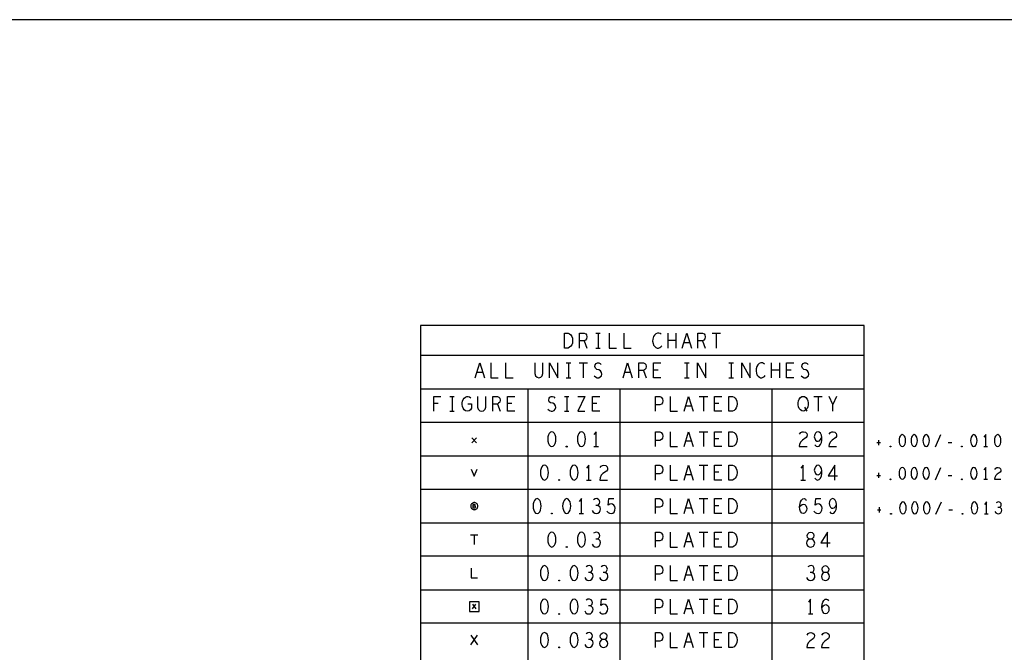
# Model space of a CAD drawing. Extents: x 28 to 61, y 25 to 46.
# Tile 31 of 50: x 36.2 to 44.5, y 40.7 to 46. Entities that reach past the tile are written whole.
import ezdxf

# ---------------------------------------------------------------- set-up
doc = ezdxf.new("R2010")
doc.units = 0
doc.layers.add('RVP8-IFD_F_fab', color=2, linetype='CONTINUOUS')

msp = doc.modelspace()

# ---------------------------------------------------------------- linework, layer by layer
at = {"layer": 'RVP8-IFD_F_fab'}
for points in [[(27.97, 24.965), (60.97, 24.965), (60.97, 45.965), (27.97, 45.965), (27.97, 24.965), (27.97, 24.965)], [(39.591, 38.089), (43.311, 38.089), (43.311, 43.397), (39.591, 43.397), (39.591, 38.089)], [(40.797, 43.209), (40.797, 43.334), (40.828, 43.334), (40.841, 43.328), (40.85, 43.32), (40.858, 43.307), (40.864, 43.293), (40.865, 43.272), (40.864, 43.251), (40.858, 43.237), (40.85, 43.224), (40.841, 43.216), (40.828, 43.209), (40.797, 43.209)], [(42.177, 42.678), (42.177, 42.803), (42.208, 42.803), (42.22, 42.797), (42.229, 42.789), (42.237, 42.776), (42.243, 42.762), (42.245, 42.741), (42.243, 42.72), (42.237, 42.706), (42.229, 42.693), (42.22, 42.685), (42.208, 42.678), (42.177, 42.678)], [(42.8, 42.678), (42.787, 42.681), (42.777, 42.689), (42.767, 42.701), (42.761, 42.716), (42.758, 42.733), (42.758, 42.749), (42.761, 42.766), (42.767, 42.781), (42.777, 42.793), (42.787, 42.801), (42.8, 42.803), (42.812, 42.801), (42.823, 42.793), (42.832, 42.781), (42.839, 42.766), (42.842, 42.749), (42.842, 42.733), (42.839, 42.716), (42.832, 42.701), (42.823, 42.689), (42.812, 42.681), (42.8, 42.678)], [(40.692, 42.507), (40.679, 42.503), (40.67, 42.492), (40.664, 42.48), (40.659, 42.463), (40.658, 42.444), (40.659, 42.426), (40.664, 42.409), (40.67, 42.397), (40.679, 42.386), (40.692, 42.382), (40.704, 42.386), (40.714, 42.397), (40.72, 42.409), (40.724, 42.426), (40.726, 42.444), (40.724, 42.463), (40.72, 42.48), (40.714, 42.492), (40.704, 42.503), (40.692, 42.507)], [(40.94, 42.507), (40.927, 42.503), (40.918, 42.492), (40.912, 42.48), (40.907, 42.463), (40.906, 42.444), (40.907, 42.426), (40.912, 42.409), (40.918, 42.397), (40.927, 42.386), (40.94, 42.382), (40.952, 42.386), (40.962, 42.397), (40.968, 42.409), (40.972, 42.426), (40.974, 42.444), (40.972, 42.463), (40.968, 42.48), (40.962, 42.492), (40.952, 42.503), (40.94, 42.507)], [(42.177, 42.382), (42.177, 42.507), (42.208, 42.507), (42.22, 42.501), (42.229, 42.492), (42.237, 42.48), (42.243, 42.465), (42.245, 42.444), (42.243, 42.424), (42.237, 42.409), (42.229, 42.397), (42.22, 42.388), (42.208, 42.382), (42.177, 42.382)], [(43.631, 42.482), (43.621, 42.479), (43.614, 42.47), (43.608, 42.46), (43.605, 42.447), (43.604, 42.432), (43.605, 42.417), (43.608, 42.404), (43.614, 42.394), (43.621, 42.385), (43.631, 42.382), (43.641, 42.385), (43.648, 42.394), (43.654, 42.404), (43.657, 42.417), (43.658, 42.432), (43.657, 42.447), (43.654, 42.46), (43.648, 42.47), (43.641, 42.479), (43.631, 42.482)], [(43.731, 42.482), (43.721, 42.479), (43.714, 42.47), (43.708, 42.46), (43.705, 42.447), (43.704, 42.432), (43.705, 42.417), (43.708, 42.404), (43.714, 42.394), (43.721, 42.385), (43.731, 42.382), (43.741, 42.385), (43.748, 42.394), (43.754, 42.404), (43.757, 42.417), (43.758, 42.432), (43.757, 42.447), (43.754, 42.46), (43.748, 42.47), (43.741, 42.479), (43.731, 42.482)], [(43.831, 42.482), (43.821, 42.479), (43.814, 42.47), (43.808, 42.46), (43.805, 42.447), (43.804, 42.432), (43.805, 42.417), (43.808, 42.404), (43.814, 42.394), (43.821, 42.385), (43.831, 42.382), (43.841, 42.385), (43.848, 42.394), (43.854, 42.404), (43.857, 42.417), (43.858, 42.432), (43.857, 42.447), (43.854, 42.46), (43.848, 42.47), (43.841, 42.479), (43.831, 42.482)], [(44.231, 42.482), (44.221, 42.479), (44.214, 42.47), (44.208, 42.46), (44.205, 42.447), (44.204, 42.432), (44.205, 42.417), (44.208, 42.404), (44.214, 42.394), (44.221, 42.385), (44.231, 42.382), (44.241, 42.385), (44.248, 42.394), (44.254, 42.404), (44.257, 42.417), (44.258, 42.432), (44.257, 42.447), (44.254, 42.46), (44.248, 42.47), (44.241, 42.479), (44.231, 42.482)], [(44.431, 42.482), (44.421, 42.479), (44.414, 42.47), (44.408, 42.46), (44.405, 42.447), (44.404, 42.432), (44.405, 42.417), (44.408, 42.404), (44.414, 42.394), (44.421, 42.385), (44.431, 42.382), (44.441, 42.385), (44.448, 42.394), (44.454, 42.404), (44.457, 42.417), (44.458, 42.432), (44.457, 42.447), (44.454, 42.46), (44.448, 42.47), (44.441, 42.479), (44.431, 42.482), (44.431, 42.482)], [(40.816, 42.378), (40.813, 42.38), (40.813, 42.384), (40.816, 42.386), (40.819, 42.384), (40.819, 42.38), (40.816, 42.378)], [(43.531, 42.379), (43.528, 42.38), (43.528, 42.384), (43.531, 42.385), (43.534, 42.384), (43.534, 42.38), (43.531, 42.379)], [(44.131, 42.379), (44.128, 42.38), (44.128, 42.384), (44.131, 42.385), (44.134, 42.384), (44.134, 42.38), (44.131, 42.379)], [(40.63, 42.226), (40.617, 42.222), (40.608, 42.211), (40.602, 42.199), (40.597, 42.182), (40.596, 42.163), (40.597, 42.145), (40.602, 42.128), (40.608, 42.116), (40.617, 42.105), (40.63, 42.101), (40.642, 42.105), (40.652, 42.116), (40.658, 42.128), (40.662, 42.145), (40.664, 42.163), (40.662, 42.182), (40.658, 42.199), (40.652, 42.211), (40.642, 42.222), (40.63, 42.226)], [(40.878, 42.226), (40.865, 42.222), (40.856, 42.211), (40.85, 42.199), (40.845, 42.182), (40.844, 42.163), (40.845, 42.145), (40.85, 42.128), (40.856, 42.116), (40.865, 42.105), (40.878, 42.101), (40.89, 42.105), (40.9, 42.116), (40.906, 42.128), (40.91, 42.145), (40.912, 42.163), (40.91, 42.182), (40.906, 42.199), (40.9, 42.211), (40.89, 42.222), (40.878, 42.226)], [(42.177, 42.101), (42.177, 42.226), (42.208, 42.226), (42.22, 42.22), (42.229, 42.211), (42.237, 42.199), (42.243, 42.184), (42.245, 42.163), (42.243, 42.143), (42.237, 42.128), (42.229, 42.116), (42.22, 42.107), (42.208, 42.101), (42.177, 42.101)], [(43.631, 42.207), (43.621, 42.204), (43.614, 42.195), (43.608, 42.185), (43.605, 42.172), (43.604, 42.157), (43.605, 42.142), (43.608, 42.129), (43.614, 42.119), (43.621, 42.11), (43.631, 42.107), (43.641, 42.11), (43.648, 42.119), (43.654, 42.129), (43.657, 42.142), (43.658, 42.157), (43.657, 42.172), (43.654, 42.185), (43.648, 42.195), (43.641, 42.204), (43.631, 42.207)], [(43.731, 42.207), (43.721, 42.204), (43.714, 42.195), (43.708, 42.185), (43.705, 42.172), (43.704, 42.157), (43.705, 42.142), (43.708, 42.129), (43.714, 42.119), (43.721, 42.11), (43.731, 42.107), (43.741, 42.11), (43.748, 42.119), (43.754, 42.129), (43.757, 42.142), (43.758, 42.157), (43.757, 42.172), (43.754, 42.185), (43.748, 42.195), (43.741, 42.204), (43.731, 42.207)], [(43.831, 42.207), (43.821, 42.204), (43.814, 42.195), (43.808, 42.185), (43.805, 42.172), (43.804, 42.157), (43.805, 42.142), (43.808, 42.129), (43.814, 42.119), (43.821, 42.11), (43.831, 42.107), (43.841, 42.11), (43.848, 42.119), (43.854, 42.129), (43.857, 42.142), (43.858, 42.157), (43.857, 42.172), (43.854, 42.185), (43.848, 42.195), (43.841, 42.204), (43.831, 42.207)], [(44.231, 42.207), (44.221, 42.204), (44.214, 42.195), (44.208, 42.185), (44.205, 42.172), (44.204, 42.157), (44.205, 42.142), (44.208, 42.129), (44.214, 42.119), (44.221, 42.11), (44.231, 42.107), (44.241, 42.11), (44.248, 42.119), (44.254, 42.129), (44.257, 42.142), (44.258, 42.157), (44.257, 42.172), (44.254, 42.185), (44.248, 42.195), (44.241, 42.204), (44.231, 42.207)], [(40.754, 42.097), (40.751, 42.099), (40.751, 42.103), (40.754, 42.105), (40.757, 42.103), (40.757, 42.099), (40.754, 42.097)], [(43.531, 42.104), (43.528, 42.105), (43.528, 42.109), (43.531, 42.11), (43.534, 42.109), (43.534, 42.105), (43.531, 42.104)], [(44.131, 42.104), (44.128, 42.105), (44.128, 42.109), (44.131, 42.11), (44.134, 42.109), (44.134, 42.105), (44.131, 42.104)], [(40.071, 41.882), (40.07, 41.888), (40.069, 41.893), (40.067, 41.897), (40.064, 41.902), (40.06, 41.905), (40.056, 41.908), (40.051, 41.911), (40.046, 41.912), (40.041, 41.912), (40.036, 41.912), (40.031, 41.911), (40.026, 41.908), (40.022, 41.905), (40.018, 41.902), (40.015, 41.897), (40.013, 41.893), (40.011, 41.888), (40.011, 41.882), (40.011, 41.877), (40.013, 41.872), (40.015, 41.867), (40.018, 41.863), (40.022, 41.86), (40.026, 41.857), (40.031, 41.854), (40.036, 41.853), (40.041, 41.852), (40.046, 41.853), (40.051, 41.854), (40.056, 41.857), (40.06, 41.86), (40.064, 41.863), (40.067, 41.867), (40.069, 41.872), (40.07, 41.877), (40.071, 41.882)], [(40.568, 41.945), (40.555, 41.941), (40.546, 41.93), (40.54, 41.918), (40.535, 41.901), (40.534, 41.882), (40.535, 41.864), (40.54, 41.847), (40.546, 41.835), (40.555, 41.824), (40.568, 41.82), (40.58, 41.824), (40.59, 41.835), (40.596, 41.847), (40.6, 41.864), (40.602, 41.882), (40.6, 41.901), (40.596, 41.918), (40.59, 41.93), (40.58, 41.941), (40.568, 41.945)], [(40.816, 41.945), (40.803, 41.941), (40.794, 41.93), (40.788, 41.918), (40.783, 41.901), (40.782, 41.882), (40.783, 41.864), (40.788, 41.847), (40.794, 41.835), (40.803, 41.824), (40.816, 41.82), (40.828, 41.824), (40.838, 41.835), (40.844, 41.847), (40.848, 41.864), (40.85, 41.882), (40.848, 41.901), (40.844, 41.918), (40.838, 41.93), (40.828, 41.941), (40.816, 41.945)], [(42.177, 41.82), (42.177, 41.945), (42.208, 41.945), (42.22, 41.939), (42.229, 41.93), (42.237, 41.918), (42.243, 41.903), (42.245, 41.882), (42.243, 41.862), (42.237, 41.847), (42.229, 41.835), (42.22, 41.826), (42.208, 41.82), (42.177, 41.82)], [(43.636, 41.917), (43.626, 41.914), (43.618, 41.905), (43.613, 41.895), (43.61, 41.882), (43.608, 41.867), (43.61, 41.852), (43.613, 41.839), (43.618, 41.829), (43.626, 41.82), (43.636, 41.817), (43.646, 41.82), (43.654, 41.829), (43.659, 41.839), (43.662, 41.852), (43.664, 41.867), (43.662, 41.882), (43.659, 41.895), (43.654, 41.905), (43.646, 41.914), (43.636, 41.917)], [(43.736, 41.917), (43.726, 41.914), (43.718, 41.905), (43.713, 41.895), (43.71, 41.882), (43.708, 41.867), (43.71, 41.852), (43.713, 41.839), (43.718, 41.829), (43.726, 41.82), (43.736, 41.817), (43.746, 41.82), (43.754, 41.829), (43.759, 41.839), (43.762, 41.852), (43.764, 41.867), (43.762, 41.882), (43.759, 41.895), (43.754, 41.905), (43.746, 41.914), (43.736, 41.917)], [(43.836, 41.917), (43.826, 41.914), (43.818, 41.905), (43.813, 41.895), (43.81, 41.882), (43.808, 41.867), (43.81, 41.852), (43.813, 41.839), (43.818, 41.829), (43.826, 41.82), (43.836, 41.817), (43.846, 41.82), (43.854, 41.829), (43.859, 41.839), (43.862, 41.852), (43.864, 41.867), (43.862, 41.882), (43.859, 41.895), (43.854, 41.905), (43.846, 41.914), (43.836, 41.917)], [(44.236, 41.917), (44.226, 41.914), (44.218, 41.905), (44.213, 41.895), (44.21, 41.882), (44.208, 41.867), (44.21, 41.852), (44.213, 41.839), (44.218, 41.829), (44.226, 41.82), (44.236, 41.817), (44.246, 41.82), (44.254, 41.829), (44.259, 41.839), (44.262, 41.852), (44.264, 41.867), (44.262, 41.882), (44.259, 41.895), (44.254, 41.905), (44.246, 41.914), (44.236, 41.917)], [(40.692, 41.816), (40.689, 41.818), (40.689, 41.822), (40.692, 41.824), (40.695, 41.822), (40.695, 41.818), (40.692, 41.816)], [(43.536, 41.814), (43.533, 41.815), (43.533, 41.819), (43.536, 41.82), (43.539, 41.819), (43.539, 41.815), (43.536, 41.814)], [(44.136, 41.814), (44.133, 41.815), (44.133, 41.819), (44.136, 41.82), (44.139, 41.819), (44.139, 41.815), (44.136, 41.814)], [(40.692, 41.664), (40.679, 41.66), (40.67, 41.649), (40.664, 41.637), (40.659, 41.62), (40.658, 41.601), (40.659, 41.583), (40.664, 41.566), (40.67, 41.554), (40.679, 41.543), (40.692, 41.539), (40.704, 41.543), (40.714, 41.554), (40.72, 41.566), (40.724, 41.583), (40.726, 41.601), (40.724, 41.62), (40.72, 41.637), (40.714, 41.649), (40.704, 41.66), (40.692, 41.664)], [(40.94, 41.664), (40.927, 41.66), (40.918, 41.649), (40.912, 41.637), (40.907, 41.62), (40.906, 41.601), (40.907, 41.583), (40.912, 41.566), (40.918, 41.554), (40.927, 41.543), (40.94, 41.539), (40.952, 41.543), (40.962, 41.554), (40.968, 41.566), (40.972, 41.583), (40.974, 41.601), (40.972, 41.62), (40.968, 41.637), (40.962, 41.649), (40.952, 41.66), (40.94, 41.664)], [(42.177, 41.539), (42.177, 41.664), (42.208, 41.664), (42.22, 41.658), (42.229, 41.649), (42.237, 41.637), (42.243, 41.622), (42.245, 41.601), (42.243, 41.581), (42.237, 41.566), (42.229, 41.554), (42.22, 41.545), (42.208, 41.539), (42.177, 41.539)], [(42.862, 41.539), (42.873, 41.541), (42.885, 41.547), (42.893, 41.558), (42.896, 41.572), (42.893, 41.587), (42.884, 41.599), (42.87, 41.606), (42.854, 41.606), (42.845, 41.61), (42.837, 41.62), (42.834, 41.635), (42.839, 41.649), (42.849, 41.66), (42.862, 41.664), (42.874, 41.66), (42.885, 41.649), (42.89, 41.635), (42.887, 41.62), (42.879, 41.61), (42.87, 41.606), (42.854, 41.606), (42.84, 41.599), (42.831, 41.587), (42.828, 41.572), (42.831, 41.558), (42.839, 41.547), (42.851, 41.541), (42.862, 41.539)], [(40.816, 41.535), (40.813, 41.537), (40.813, 41.541), (40.816, 41.543), (40.819, 41.541), (40.819, 41.537), (40.816, 41.535)], [(40.63, 41.383), (40.617, 41.379), (40.608, 41.368), (40.602, 41.356), (40.597, 41.339), (40.596, 41.32), (40.597, 41.302), (40.602, 41.285), (40.608, 41.273), (40.617, 41.262), (40.63, 41.258), (40.642, 41.262), (40.652, 41.273), (40.658, 41.285), (40.662, 41.302), (40.664, 41.32), (40.662, 41.339), (40.658, 41.356), (40.652, 41.368), (40.642, 41.379), (40.63, 41.383)], [(40.878, 41.383), (40.865, 41.379), (40.856, 41.368), (40.85, 41.356), (40.845, 41.339), (40.844, 41.32), (40.845, 41.302), (40.85, 41.285), (40.856, 41.273), (40.865, 41.262), (40.878, 41.258), (40.89, 41.262), (40.9, 41.273), (40.906, 41.285), (40.91, 41.302), (40.912, 41.32), (40.91, 41.339), (40.906, 41.356), (40.9, 41.368), (40.89, 41.379), (40.878, 41.383)], [(42.177, 41.258), (42.177, 41.383), (42.208, 41.383), (42.22, 41.377), (42.229, 41.368), (42.237, 41.356), (42.243, 41.341), (42.245, 41.32), (42.243, 41.3), (42.237, 41.285), (42.229, 41.273), (42.22, 41.264), (42.208, 41.258), (42.177, 41.258)], [(42.986, 41.258), (42.997, 41.26), (43.009, 41.266), (43.017, 41.277), (43.02, 41.291), (43.017, 41.306), (43.008, 41.318), (42.994, 41.325), (42.978, 41.325), (42.969, 41.329), (42.961, 41.339), (42.958, 41.354), (42.963, 41.368), (42.973, 41.379), (42.986, 41.383), (42.998, 41.379), (43.009, 41.368), (43.014, 41.354), (43.011, 41.339), (43.003, 41.329), (42.994, 41.325), (42.978, 41.325), (42.964, 41.318), (42.955, 41.306), (42.952, 41.291), (42.955, 41.277), (42.963, 41.266), (42.975, 41.26), (42.986, 41.258)], [(40.754, 41.254), (40.751, 41.256), (40.751, 41.26), (40.754, 41.262), (40.757, 41.26), (40.757, 41.256), (40.754, 41.254)], [(40.001, 40.999), (40.081, 40.999), (40.081, 41.079), (40.001, 41.079), (40.001, 40.999)], [(40.63, 41.102), (40.617, 41.098), (40.608, 41.087), (40.602, 41.075), (40.597, 41.058), (40.596, 41.039), (40.597, 41.021), (40.602, 41.004), (40.608, 40.992), (40.617, 40.981), (40.63, 40.977), (40.642, 40.981), (40.652, 40.992), (40.658, 41.004), (40.662, 41.021), (40.664, 41.039), (40.662, 41.058), (40.658, 41.075), (40.652, 41.087), (40.642, 41.098), (40.63, 41.102)], [(40.878, 41.102), (40.865, 41.098), (40.856, 41.087), (40.85, 41.075), (40.845, 41.058), (40.844, 41.039), (40.845, 41.021), (40.85, 41.004), (40.856, 40.992), (40.865, 40.981), (40.878, 40.977), (40.89, 40.981), (40.9, 40.992), (40.906, 41.004), (40.91, 41.021), (40.912, 41.039), (40.91, 41.058), (40.906, 41.075), (40.9, 41.087), (40.89, 41.098), (40.878, 41.102)], [(42.177, 40.977), (42.177, 41.102), (42.208, 41.102), (42.22, 41.096), (42.229, 41.087), (42.237, 41.075), (42.243, 41.06), (42.245, 41.039), (42.243, 41.019), (42.237, 41.004), (42.229, 40.992), (42.22, 40.983), (42.208, 40.977), (42.177, 40.977)], [(40.754, 40.973), (40.751, 40.975), (40.751, 40.979), (40.754, 40.981), (40.757, 40.979), (40.757, 40.975), (40.754, 40.973)], [(40.63, 40.821), (40.617, 40.817), (40.608, 40.806), (40.602, 40.794), (40.597, 40.777), (40.596, 40.758), (40.597, 40.74), (40.602, 40.723), (40.608, 40.711), (40.617, 40.7), (40.63, 40.696), (40.642, 40.7), (40.652, 40.711), (40.658, 40.723), (40.662, 40.74), (40.664, 40.758), (40.662, 40.777), (40.658, 40.794), (40.652, 40.806), (40.642, 40.817), (40.63, 40.821)], [(40.878, 40.821), (40.865, 40.817), (40.856, 40.806), (40.85, 40.794), (40.845, 40.777), (40.844, 40.758), (40.845, 40.74), (40.85, 40.723), (40.856, 40.711), (40.865, 40.7), (40.878, 40.696), (40.89, 40.7), (40.9, 40.711), (40.906, 40.723), (40.91, 40.74), (40.912, 40.758), (40.91, 40.777), (40.906, 40.794), (40.9, 40.806), (40.89, 40.817), (40.878, 40.821)], [(41.126, 40.696), (41.137, 40.698), (41.149, 40.704), (41.157, 40.715), (41.16, 40.729), (41.157, 40.744), (41.148, 40.756), (41.134, 40.763), (41.118, 40.763), (41.109, 40.767), (41.101, 40.777), (41.098, 40.792), (41.103, 40.806), (41.113, 40.817), (41.126, 40.821), (41.138, 40.817), (41.149, 40.806), (41.154, 40.792), (41.151, 40.777), (41.143, 40.767), (41.134, 40.763), (41.118, 40.763), (41.104, 40.756), (41.095, 40.744), (41.092, 40.729), (41.095, 40.715), (41.103, 40.704), (41.115, 40.698), (41.126, 40.696)], [(42.177, 40.696), (42.177, 40.821), (42.208, 40.821), (42.22, 40.815), (42.229, 40.806), (42.237, 40.794), (42.243, 40.779), (42.245, 40.758), (42.243, 40.738), (42.237, 40.723), (42.229, 40.711), (42.22, 40.702), (42.208, 40.696), (42.177, 40.696)], [(40.754, 40.692), (40.751, 40.694), (40.751, 40.698), (40.754, 40.7), (40.757, 40.698), (40.757, 40.694), (40.754, 40.692)]]:
    msp.add_lwpolyline(points, close=True, dxfattribs=at)
for points in [[(40.924, 43.209), (40.924, 43.334), (40.963, 43.334), (40.976, 43.328), (40.983, 43.32), (40.986, 43.303), (40.983, 43.287), (40.974, 43.276), (40.963, 43.27), (40.924, 43.27)], [(41.061, 43.334), (41.098, 43.334)], [(41.079, 43.334), (41.079, 43.209)], [(41.172, 43.334), (41.172, 43.209), (41.234, 43.209)], [(41.296, 43.334), (41.296, 43.209), (41.358, 43.209)], [(41.609, 43.324), (41.6, 43.33), (41.589, 43.334), (41.577, 43.334), (41.563, 43.328), (41.552, 43.318), (41.544, 43.305), (41.538, 43.284), (41.537, 43.266), (41.54, 43.247), (41.544, 43.234), (41.554, 43.222), (41.565, 43.214), (41.575, 43.209), (41.586, 43.209), (41.597, 43.214), (41.606, 43.22), (41.614, 43.228)], [(41.667, 43.209), (41.667, 43.334)], [(41.732, 43.334), (41.732, 43.209)], [(41.785, 43.209), (41.823, 43.334), (41.862, 43.209)], [(41.916, 43.209), (41.916, 43.334), (41.955, 43.334), (41.968, 43.328), (41.975, 43.32), (41.978, 43.303), (41.975, 43.287), (41.966, 43.276), (41.955, 43.27), (41.916, 43.27)], [(42.036, 43.334), (42.107, 43.334)], [(42.071, 43.334), (42.071, 43.209)], [(40.963, 43.27), (40.986, 43.209)], [(41.061, 43.209), (41.098, 43.209)], [(41.732, 43.272), (41.667, 43.272)], [(41.848, 43.253), (41.799, 43.253)], [(41.955, 43.27), (41.978, 43.209)], [(43.311, 43.147), (39.591, 43.147)], [(40.049, 42.959), (40.087, 43.084), (40.126, 42.959)], [(40.18, 43.084), (40.18, 42.959), (40.242, 42.959)], [(40.304, 43.084), (40.304, 42.959), (40.366, 42.959)], [(40.549, 43.084), (40.549, 42.995), (40.555, 42.976), (40.568, 42.964), (40.583, 42.959), (40.599, 42.964), (40.611, 42.976), (40.617, 42.995), (40.617, 43.084)], [(40.672, 42.959), (40.672, 43.084), (40.743, 42.959), (40.743, 43.084)], [(40.813, 43.084), (40.85, 43.084)], [(40.831, 43.084), (40.831, 42.959)], [(40.92, 43.084), (40.991, 43.084)], [(40.955, 43.084), (40.955, 42.959)], [(41.047, 42.976), (41.059, 42.966), (41.073, 42.959), (41.086, 42.959), (41.098, 42.966), (41.107, 42.976), (41.112, 42.991), (41.109, 43.005), (41.101, 43.018), (41.087, 43.026), (41.069, 43.03), (41.058, 43.039), (41.053, 43.053), (41.056, 43.068), (41.064, 43.078), (41.075, 43.084), (41.086, 43.084), (41.096, 43.08), (41.106, 43.07)], [(41.289, 42.959), (41.327, 43.084), (41.366, 42.959)], [(41.42, 42.959), (41.42, 43.084), (41.459, 43.084), (41.472, 43.078), (41.479, 43.07), (41.482, 43.053), (41.479, 43.037), (41.47, 43.026), (41.459, 43.02), (41.42, 43.02)], [(41.606, 42.959), (41.544, 42.959), (41.544, 43.084), (41.606, 43.084)], [(41.805, 43.084), (41.842, 43.084)], [(41.823, 43.084), (41.823, 42.959)], [(41.912, 42.959), (41.912, 43.084), (41.983, 42.959), (41.983, 43.084)], [(42.177, 43.084), (42.214, 43.084)], [(42.195, 43.084), (42.195, 42.959)], [(42.284, 42.959), (42.284, 43.084), (42.355, 42.959), (42.355, 43.084)], [(42.477, 43.074), (42.468, 43.08), (42.457, 43.084), (42.445, 43.084), (42.431, 43.078), (42.42, 43.068), (42.412, 43.055), (42.406, 43.034), (42.405, 43.016), (42.408, 42.997), (42.412, 42.984), (42.422, 42.972), (42.433, 42.964), (42.443, 42.959), (42.454, 42.959), (42.465, 42.964), (42.474, 42.97), (42.482, 42.978)], [(42.535, 42.959), (42.535, 43.084)], [(42.6, 43.084), (42.6, 42.959)], [(42.722, 42.959), (42.66, 42.959), (42.66, 43.084), (42.722, 43.084)], [(42.783, 42.976), (42.795, 42.966), (42.809, 42.959), (42.822, 42.959), (42.834, 42.966), (42.843, 42.976), (42.848, 42.991), (42.845, 43.005), (42.837, 43.018), (42.823, 43.026), (42.805, 43.03), (42.794, 43.039), (42.789, 43.053), (42.792, 43.068), (42.8, 43.078), (42.811, 43.084), (42.822, 43.084), (42.832, 43.08), (42.842, 43.07)], [(40.112, 43.003), (40.063, 43.003)], [(40.813, 42.959), (40.85, 42.959)], [(41.352, 43.003), (41.303, 43.003)], [(41.459, 43.02), (41.482, 42.959)], [(41.582, 43.024), (41.544, 43.024)], [(41.805, 42.959), (41.842, 42.959)], [(42.177, 42.959), (42.214, 42.959)], [(42.6, 43.022), (42.535, 43.022)], [(42.698, 43.024), (42.66, 43.024)], [(39.591, 42.866), (43.311, 42.866)], [(40.49, 42.866), (40.49, 38.089)], [(41.265, 38.089), (41.265, 42.866)], [(42.536, 42.866), (42.536, 38.089)], [(39.701, 42.678), (39.701, 42.803), (39.76, 42.803)], [(39.836, 42.803), (39.873, 42.803)], [(39.855, 42.803), (39.855, 42.678)], [(39.988, 42.741), (40.019, 42.741), (40.019, 42.703), (40.01, 42.691), (39.999, 42.683), (39.984, 42.678), (39.968, 42.683), (39.957, 42.691), (39.948, 42.703), (39.942, 42.718), (39.939, 42.735), (39.939, 42.749), (39.942, 42.762), (39.948, 42.776), (39.957, 42.789), (39.966, 42.797), (39.979, 42.803), (39.99, 42.803), (40.002, 42.799), (40.011, 42.791)], [(40.069, 42.803), (40.069, 42.714), (40.075, 42.695), (40.087, 42.683), (40.103, 42.678), (40.118, 42.683), (40.131, 42.695), (40.137, 42.714), (40.137, 42.803)], [(40.196, 42.678), (40.196, 42.803), (40.235, 42.803), (40.247, 42.797), (40.255, 42.789), (40.258, 42.772), (40.255, 42.756), (40.245, 42.745), (40.235, 42.739), (40.196, 42.739)], [(40.382, 42.678), (40.32, 42.678), (40.32, 42.803), (40.382, 42.803)], [(40.659, 42.695), (40.672, 42.685), (40.686, 42.678), (40.698, 42.678), (40.71, 42.685), (40.72, 42.695), (40.724, 42.71), (40.721, 42.724), (40.714, 42.737), (40.7, 42.745), (40.681, 42.749), (40.67, 42.758), (40.666, 42.772), (40.669, 42.787), (40.676, 42.797), (40.687, 42.803), (40.698, 42.803), (40.709, 42.799), (40.718, 42.789)], [(40.797, 42.803), (40.834, 42.803)], [(40.816, 42.803), (40.816, 42.678)], [(40.91, 42.803), (40.969, 42.803), (40.91, 42.678), (40.969, 42.678)], [(41.095, 42.678), (41.033, 42.678), (41.033, 42.803), (41.095, 42.803)], [(41.56, 42.678), (41.56, 42.803), (41.597, 42.803), (41.609, 42.797), (41.619, 42.783), (41.622, 42.766), (41.619, 42.749), (41.611, 42.737), (41.597, 42.731), (41.56, 42.731)], [(41.684, 42.803), (41.684, 42.678), (41.746, 42.678)], [(41.8, 42.678), (41.839, 42.803), (41.878, 42.678)], [(41.927, 42.803), (41.999, 42.803)], [(41.963, 42.803), (41.963, 42.678)], [(42.118, 42.678), (42.056, 42.678), (42.056, 42.803), (42.118, 42.803)], [(42.888, 42.803), (42.96, 42.803)], [(42.924, 42.803), (42.924, 42.678)], [(43.048, 42.678), (43.048, 42.735), (43.017, 42.803)], [(43.079, 42.803), (43.048, 42.735)], [(39.739, 42.743), (39.701, 42.743)], [(40.235, 42.739), (40.258, 42.678)], [(40.357, 42.743), (40.32, 42.743), (40.32, 42.743)], [(41.07, 42.743), (41.033, 42.743)], [(41.864, 42.722), (41.814, 42.722)], [(42.093, 42.743), (42.056, 42.743)], [(42.812, 42.712), (42.831, 42.678)], [(39.836, 42.678), (39.873, 42.678)], [(40.797, 42.678), (40.834, 42.678)], [(43.311, 42.585), (39.591, 42.585)], [(40.021, 42.454), (40.061, 42.414)], [(40.061, 42.454), (40.021, 42.414)], [(41.064, 42.382), (41.064, 42.507), (41.045, 42.482)], [(41.56, 42.382), (41.56, 42.507), (41.597, 42.507), (41.609, 42.501), (41.619, 42.486), (41.622, 42.469), (41.619, 42.453), (41.611, 42.44), (41.597, 42.434), (41.56, 42.434)], [(41.684, 42.507), (41.684, 42.382), (41.746, 42.382)], [(41.8, 42.382), (41.839, 42.507), (41.878, 42.382)], [(41.927, 42.507), (41.999, 42.507)], [(41.963, 42.507), (41.963, 42.382)], [(42.118, 42.382), (42.056, 42.382), (42.056, 42.507), (42.118, 42.507)], [(42.77, 42.486), (42.78, 42.499), (42.791, 42.505), (42.803, 42.507), (42.818, 42.503), (42.829, 42.492), (42.832, 42.48), (42.831, 42.467), (42.825, 42.457), (42.794, 42.436), (42.78, 42.422), (42.77, 42.401), (42.767, 42.382), (42.832, 42.382)], [(42.898, 42.397), (42.908, 42.386), (42.921, 42.382), (42.933, 42.386), (42.944, 42.399), (42.952, 42.417), (42.955, 42.436), (42.955, 42.459), (42.952, 42.478), (42.944, 42.494), (42.935, 42.503), (42.924, 42.507), (42.911, 42.503), (42.902, 42.494), (42.896, 42.482), (42.893, 42.465), (42.896, 42.451), (42.904, 42.436), (42.913, 42.428), (42.924, 42.426), (42.936, 42.43), (42.946, 42.44), (42.955, 42.459)], [(43.018, 42.486), (43.028, 42.499), (43.039, 42.505), (43.051, 42.507), (43.066, 42.503), (43.077, 42.492), (43.08, 42.48), (43.079, 42.467), (43.073, 42.457), (43.042, 42.436), (43.028, 42.422), (43.018, 42.401), (43.015, 42.382), (43.08, 42.382)], [(43.908, 42.379), (43.954, 42.482)], [(44.331, 42.382), (44.331, 42.482), (44.316, 42.462)], [(41.045, 42.382), (41.082, 42.382)], [(41.864, 42.426), (41.814, 42.426)], [(42.093, 42.447), (42.056, 42.447)], [(43.417, 42.415), (43.447, 42.415)], [(43.431, 42.437), (43.431, 42.394)], [(44.015, 42.415), (44.047, 42.415)], [(44.316, 42.382), (44.346, 42.382)], [(39.591, 42.304), (43.311, 42.304)], [(41.002, 42.101), (41.002, 42.226), (40.983, 42.201)], [(41.096, 42.205), (41.106, 42.218), (41.117, 42.224), (41.129, 42.226), (41.144, 42.222), (41.155, 42.211), (41.158, 42.199), (41.157, 42.186), (41.151, 42.176), (41.12, 42.155), (41.106, 42.141), (41.096, 42.12), (41.093, 42.101), (41.158, 42.101)], [(41.56, 42.101), (41.56, 42.226), (41.597, 42.226), (41.609, 42.22), (41.619, 42.205), (41.622, 42.188), (41.619, 42.172), (41.611, 42.159), (41.597, 42.153), (41.56, 42.153)], [(41.684, 42.226), (41.684, 42.101), (41.746, 42.101)], [(41.8, 42.101), (41.839, 42.226), (41.878, 42.101)], [(41.927, 42.226), (41.999, 42.226)], [(41.963, 42.226), (41.963, 42.101)], [(42.118, 42.101), (42.056, 42.101), (42.056, 42.226), (42.118, 42.226)], [(42.8, 42.101), (42.8, 42.226), (42.781, 42.201)], [(42.898, 42.116), (42.908, 42.105), (42.921, 42.101), (42.933, 42.105), (42.944, 42.118), (42.952, 42.136), (42.955, 42.155), (42.955, 42.178), (42.952, 42.197), (42.944, 42.213), (42.935, 42.222), (42.924, 42.226), (42.911, 42.222), (42.902, 42.213), (42.896, 42.201), (42.893, 42.184), (42.896, 42.17), (42.904, 42.155), (42.913, 42.147), (42.924, 42.145), (42.936, 42.149), (42.946, 42.159), (42.955, 42.178)], [(43.066, 42.101), (43.066, 42.226), (43.009, 42.136), (43.087, 42.136)], [(43.908, 42.104), (43.954, 42.207)], [(44.331, 42.107), (44.331, 42.207), (44.316, 42.187)], [(44.407, 42.19), (44.415, 42.2), (44.424, 42.205), (44.434, 42.207), (44.446, 42.204), (44.455, 42.195), (44.457, 42.185), (44.456, 42.175), (44.451, 42.167), (44.426, 42.15), (44.415, 42.139), (44.407, 42.122), (44.405, 42.107), (44.457, 42.107)], [(40.016, 42.193), (40.041, 42.133), (40.066, 42.193)], [(41.864, 42.145), (41.814, 42.145)], [(42.093, 42.166), (42.056, 42.166)], [(43.417, 42.14), (43.447, 42.14)], [(43.431, 42.162), (43.431, 42.119)], [(44.015, 42.14), (44.047, 42.14)], [(40.983, 42.101), (41.02, 42.101)], [(42.781, 42.101), (42.818, 42.101)], [(44.316, 42.107), (44.346, 42.107)], [(43.311, 42.023), (39.591, 42.023)], [(40.045, 41.883), (40.047, 41.885), (40.048, 41.887), (40.049, 41.891), (40.048, 41.894), (40.046, 41.896), (40.043, 41.897), (40.029, 41.897), (40.029, 41.867), (40.046, 41.867), (40.049, 41.869), (40.051, 41.872), (40.052, 41.876), (40.051, 41.879), (40.048, 41.882), (40.045, 41.883), (40.029, 41.883)], [(40.94, 41.82), (40.94, 41.945), (40.921, 41.92)], [(41.03, 41.845), (41.039, 41.83), (41.051, 41.822), (41.065, 41.82), (41.078, 41.822), (41.09, 41.832), (41.098, 41.845), (41.1, 41.857), (41.096, 41.872), (41.086, 41.882), (41.075, 41.887), (41.061, 41.887)], [(41.075, 41.887), (41.084, 41.893), (41.092, 41.903), (41.095, 41.916), (41.092, 41.928), (41.084, 41.939), (41.07, 41.945), (41.056, 41.943), (41.042, 41.935)], [(41.154, 41.839), (41.163, 41.828), (41.174, 41.822), (41.188, 41.82), (41.202, 41.824), (41.213, 41.832), (41.22, 41.847), (41.222, 41.864), (41.219, 41.88), (41.211, 41.891), (41.2, 41.899), (41.189, 41.901), (41.179, 41.899), (41.165, 41.891), (41.169, 41.945), (41.211, 41.945)], [(41.56, 41.82), (41.56, 41.945), (41.597, 41.945), (41.609, 41.939), (41.619, 41.924), (41.622, 41.907), (41.619, 41.891), (41.611, 41.878), (41.597, 41.872), (41.56, 41.872)], [(41.684, 41.945), (41.684, 41.82), (41.746, 41.82)], [(41.8, 41.82), (41.839, 41.945), (41.878, 41.82)], [(41.927, 41.945), (41.999, 41.945)], [(41.963, 41.945), (41.963, 41.82)], [(42.118, 41.82), (42.056, 41.82), (42.056, 41.945), (42.118, 41.945)], [(42.093, 41.885), (42.056, 41.885)], [(42.77, 41.872), (42.781, 41.887), (42.791, 41.895), (42.803, 41.899), (42.814, 41.895), (42.822, 41.887), (42.828, 41.874), (42.829, 41.86), (42.828, 41.847), (42.822, 41.835), (42.812, 41.824), (42.801, 41.82), (42.789, 41.824), (42.778, 41.837), (42.772, 41.855), (42.77, 41.876), (42.774, 41.903), (42.778, 41.918), (42.786, 41.932), (42.797, 41.943), (42.808, 41.945), (42.818, 41.941), (42.826, 41.93)], [(42.89, 41.839), (42.899, 41.828), (42.91, 41.822), (42.924, 41.82), (42.938, 41.824), (42.949, 41.832), (42.956, 41.847), (42.958, 41.864), (42.955, 41.88), (42.947, 41.891), (42.936, 41.899), (42.925, 41.901), (42.915, 41.899), (42.901, 41.891), (42.905, 41.945), (42.947, 41.945)], [(43.022, 41.835), (43.032, 41.824), (43.045, 41.82), (43.057, 41.824), (43.068, 41.837), (43.076, 41.855), (43.079, 41.874), (43.079, 41.897), (43.076, 41.916), (43.068, 41.932), (43.059, 41.941), (43.048, 41.945), (43.035, 41.941), (43.026, 41.932), (43.02, 41.92), (43.017, 41.903), (43.02, 41.889), (43.028, 41.874), (43.037, 41.866), (43.048, 41.864), (43.06, 41.868), (43.07, 41.878), (43.079, 41.897)], [(43.436, 41.872), (43.436, 41.829)], [(43.913, 41.814), (43.959, 41.917)], [(44.336, 41.817), (44.336, 41.917), (44.321, 41.897)], [(44.408, 41.837), (44.416, 41.825), (44.426, 41.819), (44.437, 41.817), (44.447, 41.819), (44.457, 41.827), (44.464, 41.837), (44.465, 41.847), (44.462, 41.859), (44.454, 41.867), (44.445, 41.87), (44.433, 41.87)], [(44.445, 41.87), (44.452, 41.875), (44.459, 41.884), (44.461, 41.894), (44.459, 41.904), (44.452, 41.912), (44.441, 41.917), (44.43, 41.915), (44.418, 41.909)], [(40.921, 41.82), (40.958, 41.82)], [(41.864, 41.864), (41.814, 41.864)], [(43.422, 41.85), (43.452, 41.85)], [(44.02, 41.85), (44.052, 41.85)], [(44.321, 41.817), (44.351, 41.817)], [(39.591, 41.742), (43.311, 41.742)], [(40.01, 41.641), (40.072, 41.641)], [(40.041, 41.641), (40.041, 41.561)], [(41.075, 41.606), (41.084, 41.612), (41.092, 41.622), (41.095, 41.635), (41.092, 41.647), (41.084, 41.658), (41.07, 41.664), (41.056, 41.662), (41.042, 41.654)], [(41.56, 41.539), (41.56, 41.664), (41.597, 41.664), (41.609, 41.658), (41.619, 41.643), (41.622, 41.626), (41.619, 41.61), (41.611, 41.597), (41.597, 41.591), (41.56, 41.591)], [(41.684, 41.664), (41.684, 41.539), (41.746, 41.539)], [(41.8, 41.539), (41.839, 41.664), (41.878, 41.539)], [(41.927, 41.664), (41.999, 41.664)], [(41.963, 41.664), (41.963, 41.539)], [(42.118, 41.539), (42.056, 41.539), (42.056, 41.664), (42.118, 41.664)], [(43.004, 41.539), (43.004, 41.664), (42.947, 41.574), (43.025, 41.574)], [(41.03, 41.564), (41.039, 41.549), (41.051, 41.541), (41.065, 41.539), (41.078, 41.541), (41.09, 41.551), (41.098, 41.564), (41.1, 41.576), (41.096, 41.591), (41.086, 41.601), (41.075, 41.606), (41.061, 41.606)], [(41.864, 41.583), (41.814, 41.583)], [(42.093, 41.604), (42.056, 41.604)], [(43.311, 41.461), (39.591, 41.461)], [(41.013, 41.325), (41.022, 41.331), (41.03, 41.341), (41.033, 41.354), (41.03, 41.366), (41.022, 41.377), (41.008, 41.383), (40.994, 41.381), (40.98, 41.373)], [(41.137, 41.325), (41.146, 41.331), (41.154, 41.341), (41.157, 41.354), (41.154, 41.366), (41.146, 41.377), (41.132, 41.383), (41.118, 41.381), (41.104, 41.373)], [(41.56, 41.258), (41.56, 41.383), (41.597, 41.383), (41.609, 41.377), (41.619, 41.362), (41.622, 41.345), (41.619, 41.329), (41.611, 41.316), (41.597, 41.31), (41.56, 41.31)], [(41.684, 41.383), (41.684, 41.258), (41.746, 41.258)], [(41.8, 41.258), (41.839, 41.383), (41.878, 41.258)], [(41.927, 41.383), (41.999, 41.383)], [(41.963, 41.383), (41.963, 41.258)], [(42.118, 41.258), (42.056, 41.258), (42.056, 41.383), (42.118, 41.383)], [(42.873, 41.325), (42.882, 41.331), (42.89, 41.341), (42.893, 41.354), (42.89, 41.366), (42.882, 41.377), (42.868, 41.383), (42.854, 41.381), (42.84, 41.373)], [(40.014, 41.36), (40.014, 41.28), (40.068, 41.28)], [(40.968, 41.283), (40.977, 41.268), (40.989, 41.26), (41.003, 41.258), (41.016, 41.26), (41.028, 41.27), (41.036, 41.283), (41.038, 41.295), (41.034, 41.31), (41.024, 41.32), (41.013, 41.325), (40.999, 41.325)], [(41.092, 41.283), (41.101, 41.268), (41.113, 41.26), (41.127, 41.258), (41.14, 41.26), (41.152, 41.27), (41.16, 41.283), (41.162, 41.295), (41.158, 41.31), (41.148, 41.32), (41.137, 41.325), (41.123, 41.325)], [(41.864, 41.302), (41.814, 41.302)], [(42.093, 41.323), (42.056, 41.323)], [(42.828, 41.283), (42.837, 41.268), (42.849, 41.26), (42.863, 41.258), (42.876, 41.26), (42.888, 41.27), (42.896, 41.283), (42.898, 41.295), (42.894, 41.31), (42.884, 41.32), (42.873, 41.325), (42.859, 41.325)], [(39.591, 41.18), (43.311, 41.18)], [(40.027, 41.019), (40.055, 41.059)], [(40.027, 41.059), (40.055, 41.019)], [(40.968, 41.002), (40.977, 40.987), (40.989, 40.979), (41.003, 40.977), (41.016, 40.979), (41.028, 40.989), (41.036, 41.002), (41.038, 41.014), (41.034, 41.029), (41.024, 41.039), (41.013, 41.044), (40.999, 41.044)], [(41.013, 41.044), (41.022, 41.05), (41.03, 41.06), (41.033, 41.073), (41.03, 41.085), (41.022, 41.096), (41.008, 41.102), (40.994, 41.1), (40.98, 41.092)], [(41.092, 40.996), (41.101, 40.985), (41.112, 40.979), (41.126, 40.977), (41.14, 40.981), (41.151, 40.989), (41.158, 41.004), (41.16, 41.021), (41.157, 41.037), (41.149, 41.048), (41.138, 41.056), (41.127, 41.058), (41.117, 41.056), (41.103, 41.048), (41.107, 41.102), (41.149, 41.102)], [(41.56, 40.977), (41.56, 41.102), (41.597, 41.102), (41.609, 41.096), (41.619, 41.081), (41.622, 41.064), (41.619, 41.048), (41.611, 41.035), (41.597, 41.029), (41.56, 41.029)], [(41.684, 41.102), (41.684, 40.977), (41.746, 40.977)], [(41.8, 40.977), (41.839, 41.102), (41.878, 40.977)], [(41.927, 41.102), (41.999, 41.102)], [(41.963, 41.102), (41.963, 40.977)], [(42.118, 40.977), (42.056, 40.977), (42.056, 41.102), (42.118, 41.102)], [(42.862, 40.977), (42.862, 41.102), (42.843, 41.077)], [(42.956, 41.029), (42.967, 41.044), (42.977, 41.052), (42.989, 41.056), (43, 41.052), (43.008, 41.044), (43.014, 41.031), (43.015, 41.017), (43.014, 41.004), (43.008, 40.992), (42.998, 40.981), (42.987, 40.977), (42.975, 40.981), (42.964, 40.994), (42.958, 41.012), (42.956, 41.033), (42.96, 41.06), (42.964, 41.075), (42.972, 41.089), (42.983, 41.1), (42.994, 41.102), (43.004, 41.098), (43.012, 41.087)], [(41.864, 41.021), (41.814, 41.021)], [(42.093, 41.042), (42.056, 41.042)], [(42.843, 40.977), (42.88, 40.977)], [(43.311, 40.899), (39.591, 40.899)], [(40.013, 40.718), (40.069, 40.798)], [(40.013, 40.798), (40.069, 40.718)], [(41.013, 40.763), (41.022, 40.769), (41.03, 40.779), (41.033, 40.792), (41.03, 40.804), (41.022, 40.815), (41.008, 40.821), (40.994, 40.819), (40.98, 40.811)], [(41.56, 40.696), (41.56, 40.821), (41.597, 40.821), (41.609, 40.815), (41.619, 40.8), (41.622, 40.783), (41.619, 40.767), (41.611, 40.754), (41.597, 40.748), (41.56, 40.748)], [(41.684, 40.821), (41.684, 40.696), (41.746, 40.696)], [(41.8, 40.696), (41.839, 40.821), (41.878, 40.696)], [(41.927, 40.821), (41.999, 40.821)], [(41.963, 40.821), (41.963, 40.696)], [(42.118, 40.696), (42.056, 40.696), (42.056, 40.821), (42.118, 40.821)], [(42.832, 40.8), (42.842, 40.813), (42.853, 40.819), (42.865, 40.821), (42.88, 40.817), (42.891, 40.806), (42.894, 40.794), (42.893, 40.781), (42.887, 40.771), (42.856, 40.75), (42.842, 40.736), (42.832, 40.715), (42.829, 40.696), (42.894, 40.696)], [(42.956, 40.8), (42.966, 40.813), (42.977, 40.819), (42.989, 40.821), (43.004, 40.817), (43.015, 40.806), (43.018, 40.794), (43.017, 40.781), (43.011, 40.771), (42.98, 40.75), (42.966, 40.736), (42.956, 40.715), (42.953, 40.696), (43.018, 40.696)], [(40.968, 40.721), (40.977, 40.706), (40.989, 40.698), (41.003, 40.696), (41.016, 40.698), (41.028, 40.708), (41.036, 40.721), (41.038, 40.733), (41.034, 40.748), (41.024, 40.758), (41.013, 40.763), (40.999, 40.763)], [(41.864, 40.74), (41.814, 40.74)], [(42.093, 40.761), (42.056, 40.761)]]:
    msp.add_lwpolyline(points, dxfattribs=at)

doc.saveas('drawing.dxf')
